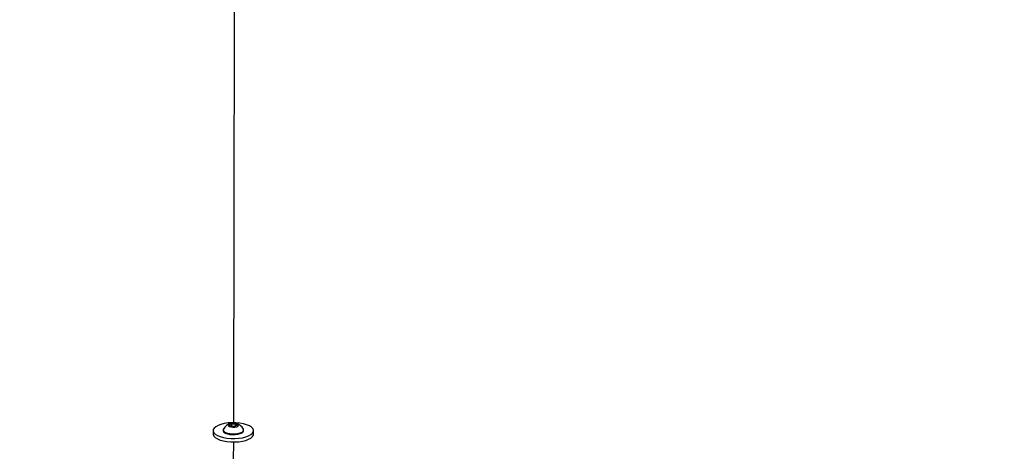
# Model space of a CAD drawing. Header units: millimetres. Extents: x 10 to 13239, y 20 to 10604.
# Tile 17 of 130: x 2318 to 2775, y 3110 to 3311. Entities that reach past the tile are written whole.
import ezdxf

# ---------------------------------------------------------------- set-up
doc = ezdxf.new("R2010")
doc.units = ezdxf.units.MM
doc.layers.add('COMPONENT_GEOMETRY', color=7, linetype='Continuous')
doc.styles.add('SLDTEXTSTYLE0', font='TXT', dxfattribs={"width": 0.75})
doc.dimstyles.new('SLDDIMSTYLE1', dxfattribs={"dimtxt": 75, "dimasz": 3.302, "dimexe": 0, "dimexo": 0.0625, "dimgap": 18.75, "dimtad": 0, "dimtih": 1, "dimtoh": 1, "dimdec": 1, "dimrnd": 1e-09, "dimzin": 12, "dimdsep": 46, "dimtxsty": 'SLDTEXTSTYLE0', "dimsah": 1, "dimcen": 0.09, "dimadec": 0, "dimazin": 3, "dimtfac": 1, "dimtdec": 1, "dimtofl": 0, "dimtmove": 0, "dimatfit": 3, "dimfxl": 1, "dimfrac": 2, "dimtolj": 1, "dimtzin": 12, "dimarcsym": 0})

# ---------------------------------------------------------------- blocks, each defined once
blk = doc.blocks.new('_D_5')
at = {"layer": 'COMPONENT_GEOMETRY', "color": 7}
for p, q in [((3876.96, 3780.57), (440.93, 3780.57)), ((444.1, 3780.57), (444.1, 2437.57)), ((294.05, 2422.34), (271.2, 2422.34)), ((271.2, 2422.34), (271.2, 2303.28)), ((594.15, 2422.34), (617.01, 2422.34)), ((617.01, 2422.34), (617.01, 2303.28)), ((271.2, 2303.28), (294.05, 2303.28)), ((617.01, 2303.28), (594.15, 2303.28)), ((444.1, 848.07), (444.1, 2191.06)), ((3787.57, 848.07), (440.93, 848.07))]:
    blk.add_line(p, q, dxfattribs=at)
for points in [[(444.1, 3780.57), (443.59, 3777.27), (444.61, 3777.27)], [(444.1, 848.07), (444.61, 851.37), (443.59, 851.37)]]:
    blk.add_solid(points, dxfattribs=at)
at = {"layer": 'COMPONENT_GEOMETRY', "color": 7, "char_height": 75, "attachment_point": 1, "style": 'SLDTEXTSTYLE0'}
for s, insert in [('9\'7.45"', (294.05, 2399.96)), ('2932.5mm', (197.96, 2287.74))]:
    blk.add_mtext(s, dxfattribs=dict(at, insert=insert))

msp = doc.modelspace()

# ---------------------------------------------------------------- linework, layer by layer
at = {"color": 7, "linetype": 'Continuous', "lineweight": 25}
for p, q in [((2407.96, 3119.63), (2407.96, 3118.09)), ((2412.61, 3119.97), (2412.61, 3119.62)), ((2415.64, 3122.2), (2416.63, 3122.76)), ((2416.38, 3121.59), (2415.64, 3122.2)), ((2418.11, 3121.53), (2416.38, 3121.59)), ((2416.63, 3122.76), (2418.35, 3122.7)), ((2416.63, 3121.58), (2416.63, 3122.76)), ((2419.09, 3122.09), (2418.11, 3121.53)), ((2418.35, 3122.7), (2419.09, 3122.09)), ((2418.35, 3121.67), (2418.35, 3122.7)), ((2422.11, 3119.61), (2422.11, 3119.96)), ((2426.76, 3118.06), (2426.76, 3119.6)), ((2417.36, 3114.43), (2417.34, 3105.67))]:
    msp.add_line(p, q, dxfattribs=at)
at = {"color": 7, "linetype": 'Continuous', "lineweight": 25, "flags": 128}
for points in [[(2418.15, 3604.13), (2417.83, 3408.98), (2417.37, 3124.17), (2417.37, 3123.22)], [(2408.3, 3118.65), (2408.96, 3117.98), (2409.94, 3117.37), (2411.2, 3116.85), (2412.71, 3116.43), (2414.39, 3116.13), (2416.19, 3115.97), (2418.03, 3115.95), (2419.84, 3116.07), (2421.57, 3116.32), (2423.13, 3116.7), (2424.46, 3117.2), (2425.53, 3117.78), (2426.28, 3118.44), (2426.69, 3119.14), (2426.74, 3119.86), (2426.43, 3120.57), (2425.77, 3121.25), (2424.79, 3121.86), (2423.53, 3122.38), (2422.02, 3122.8), (2420.34, 3123.1), (2418.54, 3123.26), (2416.7, 3123.28), (2414.89, 3123.16), (2413.16, 3122.91), (2411.6, 3122.52), (2410.27, 3122.03), (2409.2, 3121.44), (2408.45, 3120.79), (2408.04, 3120.09), (2407.99, 3119.37), (2408.3, 3118.65)], [(2417.17, 3121.22), (2418.09, 3121.26), (2418.9, 3121.44), (2419.48, 3121.72), (2419.73, 3122.07), (2419.63, 3122.43), (2419.18, 3122.74), (2418.45, 3122.97), (2417.56, 3123.07), (2416.64, 3123.03), (2415.83, 3122.85), (2415.26, 3122.57), (2415, 3122.22), (2415.11, 3121.86), (2415.56, 3121.55), (2416.28, 3121.32), (2417.17, 3121.22)], [(2412.61, 3119.62), (2412.65, 3119.39), (2412.98, 3118.9), (2413.64, 3118.47), (2414.57, 3118.12), (2415.71, 3117.87), (2416.97, 3117.76)], [(2412.72, 3120.37), (2412.67, 3120.25), (2412.65, 3119.74), (2412.98, 3119.25), (2413.64, 3118.82), (2414.57, 3118.46), (2415.71, 3118.22), (2416.98, 3118.11)], [(2416.97, 3117.76), (2418.27, 3117.79), (2419.49, 3117.95), (2420.56, 3118.24), (2421.39, 3118.62), (2421.92, 3119.08), (2422.11, 3119.58), (2422.11, 3119.61)], [(2416.98, 3118.11), (2418.27, 3118.14), (2419.49, 3118.3), (2420.56, 3118.59), (2421.39, 3118.97), (2421.92, 3119.43), (2422.11, 3119.93), (2422.01, 3120.35)], [(2407.96, 3118.02), (2407.99, 3117.75), (2408.3, 3117.04)], [(2408.3, 3117.04), (2408.95, 3116.37), (2409.93, 3115.76), (2411.2, 3115.24), (2412.7, 3114.82), (2414.39, 3114.52), (2416.18, 3114.36), (2418.03, 3114.34), (2419.84, 3114.46), (2421.56, 3114.71), (2423.12, 3115.09), (2424.46, 3115.59), (2425.53, 3116.17), (2426.28, 3116.83), (2426.69, 3117.53), (2426.76, 3117.99)]]:
    msp.add_lwpolyline(points, dxfattribs=at)
at = {"color": 7, "linetype": 'Continuous', "lineweight": 25}
for start, end in [(103.531, 150.7467), (29.0993, 76.315)]:
    msp.add_arc((2417.36, 3117.77), 5.32, start, end, dxfattribs=at)
msp.add_open_spline([(3850.33, 3088.79), (3849.87, 3088.99), (3686.18, 3160.77), (3451.93, 3263.5), (3167.92, 3388.22), (2996.79, 3463.46), (2869.08, 3519.75), (2764.56, 3565.94), (2710.42, 3590.02), (2683.35, 3602.07)], degree=3, knots=[0, 0, 0, 0, 0.001178, 0.420275, 0.601458, 0.730782, 0.860106, 0.930053, 1, 1, 1, 1], dxfattribs=at)
at = {"color": 8, "linetype": 'Continuous', "lineweight": 25}
msp.add_open_spline([(2695.74, 3601.83), (2723.07, 3589.82), (2777.72, 3565.79), (2882.76, 3519.66), (3010.97, 3463.4), (3313.6, 3330.68), (3586.05, 3211.27), (3808.07, 3113.98), (3828.47, 3105.04)], degree=3, knots=[0, 0, 0, 0, 0.072098, 0.144195, 0.277812, 0.411429, 0.945911, 1, 1, 1, 1], dxfattribs=at)

# ---------------------------------------------------------------- dimensions: what is measured, and where the dimension line sits
at = {"layer": 'COMPONENT_GEOMETRY', "color": 7}
dim = msp.add_linear_dim(base=(444.1, 3780.57), p1=(3788.84, 848.07), p2=(3878.23, 3780.57), angle=90, dimstyle='SLDDIMSTYLE1', dxfattribs=at)
dim.commit()
dim.dimension.update_dxf_attribs({"geometry": '_D_5', "text_midpoint": (444.1, 2314.32), "dimtype": 160})

doc.saveas('drawing.dxf')
